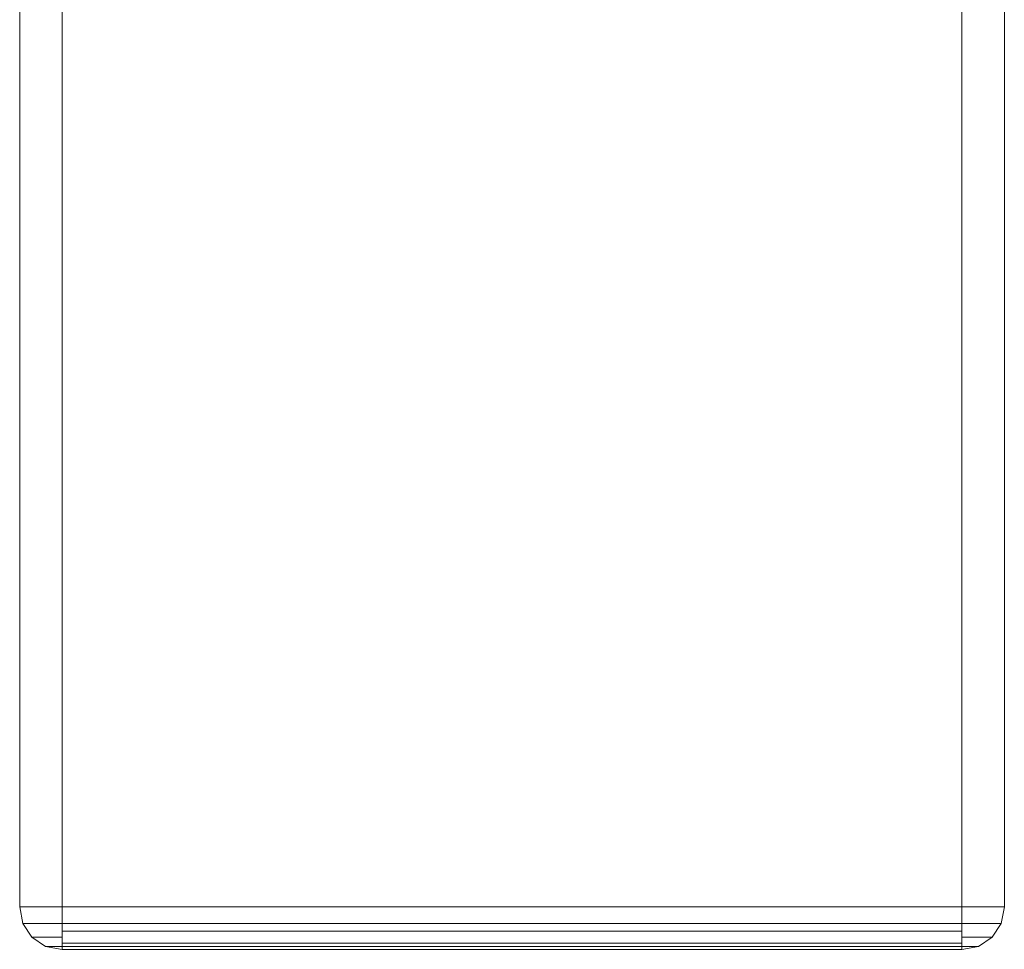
# Model space of a CAD drawing. Header units: millimetres. Extents: x 0 to 74930, y -1933 to 40510.
# Tile 29 of 256: x 37346 to 37483, y 9916 to 10046. Entities that reach past the tile are written whole.
import ezdxf

# ---------------------------------------------------------------- set-up
doc = ezdxf.new("R2010")
doc.units = ezdxf.units.MM
doc.header["$LTSCALE"] = 100
doc.layers.add('T--L9071_TERREIN_INR_Tafels', color=30, linetype='Continuous')

# ---------------------------------------------------------------- blocks, each defined once
blk = doc.blocks.new('Picknicktafel 180x160cm')
at = {"layer": 'T--L9071_TERREIN_INR_Tafels', "color": 30, "lineweight": 0}
for p, q in [((6.12, 1595.03), (1794.09, 1595.03)), ((1794.09, 1595.03), (6.12, 1595.03)), ((1794.09, 1595.03), (6.12, 1595.03)), ((1794.09, 1595.03), (6.12, 1595.03)), ((1794.09, 1594.61), (1794.09, 1595.03)), ((1794.09, 1595.03), (1796.41, 1594.61)), ((1796.41, 1594.61), (1794.09, 1595.03)), ((1794.09, 1595.03), (1794.09, 1594.61)), ((1794.09, 1593.34), (1794.09, 1594.61)), ((1794.09, 1594.61), (1794.09, 1593.34)), ((1794.09, 1591.44), (1794.09, 1593.34)), ((1794.09, 1593.34), (1794.09, 1591.44)), ((1796.41, 1594.61), (1798.31, 1593.34)), ((1798.31, 1593.34), (1796.41, 1594.61)), ((1796.41, 1594.61), (1796.41, 1594.18)), ((1796.41, 1594.18), (1796.41, 1594.61)), ((1796.41, 1594.18), (1796.41, 1592.92)), ((1796.41, 1592.92), (1796.41, 1594.18)), ((1798.31, 1593.34), (1799.58, 1591.44)), ((1799.58, 1591.44), (1798.31, 1593.34)), ((1798.31, 1593.34), (1798.31, 1592.71)), ((1798.31, 1592.71), (1798.31, 1593.34)), ((1796.41, 1592.92), (1796.41, 1591.23)), ((1796.41, 1591.23), (1796.41, 1592.92)), ((1798.31, 1592.71), (1798.31, 1591.23)), ((1798.31, 1591.23), (1798.31, 1592.71)), ((1794.09, 1589.12), (1794.09, 1591.44)), ((1794.09, 1591.44), (1794.09, 1589.12)), ((1796.41, 1591.23), (1796.41, 1589.12)), ((1796.41, 1589.12), (1796.41, 1591.23)), ((1798.31, 1591.23), (1798.31, 1589.12)), ((1798.31, 1589.12), (1798.31, 1591.23)), ((1799.58, 1591.44), (1800, 1589.12)), ((1800, 1589.12), (1799.58, 1591.44)), ((1799.58, 1591.44), (1799.58, 1591.02)), ((1799.58, 1591.02), (1799.58, 1591.44)), ((1799.58, 1591.02), (1799.58, 1590.17)), ((1799.58, 1590.17), (1799.58, 1591.02)), ((1799.58, 1590.17), (1799.58, 1589.12)), ((1799.58, 1589.12), (1799.58, 1590.17)), ((6.12, 1589.12), (1794.09, 1589.12)), ((6.12, 1589.12), (1794.09, 1589.12)), ((1794.09, 1589.12), (6.12, 1589.12)), ((1794.09, 1589.12), (6.12, 1589.12)), ((1794.09, 1589.12), (1794.09, 1463.94)), ((1796.41, 1589.12), (1794.09, 1589.12)), ((1794.09, 1589.12), (1796.41, 1589.12)), ((1794.09, 1463.94), (1794.09, 1589.12)), ((1798.31, 1589.12), (1796.41, 1589.12)), ((1796.41, 1589.12), (1798.31, 1589.12)), ((1796.41, 1589.12), (1796.41, 1463.94)), ((1797.47, 1463.94), (1797.47, 1589.12)), ((1799.58, 1589.12), (1798.31, 1589.12)), ((1798.31, 1589.12), (1799.58, 1589.12)), ((1799.16, 1589.12), (1799.16, 1463.94)), ((1800, 1589.12), (1799.58, 1589.12)), ((1799.58, 1589.12), (1800, 1589.12)), ((1799.58, 1463.94), (1799.58, 1589.12)), ((1800, 1463.94), (1800, 1589.12)), ((1800, 1589.12), (1800, 1463.94)), ((1800, 1589.12), (1800, 1463.94)), ((6.12, 1463.94), (1794.09, 1463.94)), ((6.12, 1463.94), (1794.09, 1463.94)), ((1794.09, 1463.94), (6.12, 1463.94)), ((1794.09, 1463.94), (6.12, 1463.94)), ((1794.09, 1461.62), (1794.09, 1463.94)), ((1794.09, 1463.94), (1796.41, 1463.94)), ((1796.41, 1463.94), (1794.09, 1463.94)), ((1794.09, 1463.94), (1794.09, 1461.62)), ((1796.41, 1463.94), (1798.31, 1463.94)), ((1798.31, 1463.94), (1796.41, 1463.94)), ((1796.41, 1463.94), (1796.41, 1461.83)), ((1796.41, 1461.83), (1796.41, 1463.94)), ((1798.31, 1463.94), (1799.58, 1463.94)), ((1799.58, 1463.94), (1798.31, 1463.94)), ((1798.31, 1463.94), (1798.31, 1461.83)), ((1798.31, 1461.83), (1798.31, 1463.94)), ((1799.58, 1463.94), (1800, 1463.94)), ((1800, 1463.94), (1799.58, 1463.94)), ((1799.58, 1461.62), (1800, 1463.94)), ((1800, 1463.94), (1799.58, 1461.62)), ((1799.58, 1463.94), (1799.58, 1462.88)), ((1799.58, 1462.88), (1799.58, 1463.94)), ((1796.41, 1461.83), (1796.41, 1460.14)), ((1796.41, 1460.14), (1796.41, 1461.83)), ((1798.31, 1461.83), (1798.31, 1460.35)), ((1798.31, 1460.35), (1798.31, 1461.83)), ((1799.58, 1462.88), (1799.58, 1462.04)), ((1799.58, 1462.04), (1799.58, 1462.88)), ((1799.58, 1462.04), (1799.58, 1461.62)), ((1799.58, 1461.62), (1799.58, 1462.04)), ((1794.09, 1459.72), (1794.09, 1461.62)), ((1794.09, 1461.62), (1794.09, 1459.72)), ((1798.31, 1459.72), (1799.58, 1461.62)), ((1799.58, 1461.62), (1798.31, 1459.72)), ((1794.09, 1458.45), (1794.09, 1459.72)), ((1794.09, 1459.72), (1794.09, 1458.45)), ((1796.41, 1460.14), (1796.41, 1458.87)), ((1796.41, 1458.87), (1796.41, 1460.14)), ((1796.41, 1458.45), (1798.31, 1459.72)), ((1798.31, 1459.72), (1796.41, 1458.45)), ((1798.31, 1460.35), (1798.31, 1459.72)), ((1798.31, 1459.72), (1798.31, 1460.35)), ((6.12, 1458.03), (1794.09, 1458.03)), ((6.12, 1458.03), (1794.09, 1458.03)), ((1794.09, 1458.03), (6.12, 1458.03)), ((1794.09, 1458.03), (6.12, 1458.03)), ((1794.09, 1458.03), (1794.09, 1458.45)), ((1794.09, 1458.03), (1796.41, 1458.45)), ((1796.41, 1458.45), (1794.09, 1458.03)), ((1794.09, 1458.45), (1794.09, 1458.03)), ((1796.41, 1458.87), (1796.41, 1458.45)), ((1796.41, 1458.45), (1796.41, 1458.87))]:
    blk.add_line(p, q, dxfattribs=at)

msp = doc.modelspace()

# ---------------------------------------------------------------- block references
at = {"layer": 'T--L9071_TERREIN_INR_Tafels', "rotation": 270}
msp.add_blockref('Picknicktafel 180x160cm', (35888.44, 11716.49), dxfattribs=at)

doc.saveas('drawing.dxf')
